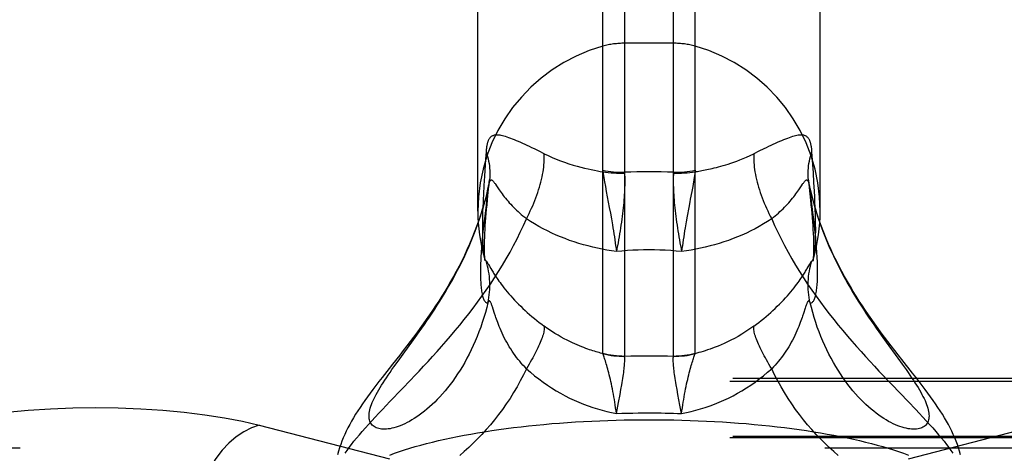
# Model space of a CAD drawing. Header units: inches. Extents: x 0 to 262, y 0 to 169.
# Tile 216 of 256: x 113.86 to 115.62, y 123.797 to 124.572. Entities that reach past the tile are written whole.
import ezdxf

# ---------------------------------------------------------------- set-up
doc = ezdxf.new("R2010")
doc.units = ezdxf.units.IN
doc.header["$LTSCALE"] = 14.384615
doc.header["$MEASUREMENT"] = 0
doc.linetypes.add('HIDDEN', pattern=[0.2, 0.1, -0.1])
doc.layers.get('0').update_dxf_attribs({"linetype": 'CONTINUOUS'})
doc.layers.add('DEFAULT_2', color=8, linetype='HIDDEN')

msp = doc.modelspace()

# ---------------------------------------------------------------- linework, layer by layer
at = {"color": 7, "linetype": 'Continuous'}
for p, q in [((114.9022, 123.9761), (114.9022, 126.4996)), ((114.941, 126.5049), (114.941, 123.9709)), ((115.0284, 123.9709), (115.0284, 126.5049)), ((115.0671, 123.9761), (115.0671, 126.4996)), ((114.6787, 124.2299), (114.6787, 126.2049)), ((115.2907, 124.2299), (115.2907, 126.2049)), ((114.697, 124.1358), (114.6979, 124.1342)), ((114.7018, 124.1275), (114.7037, 124.1243)), ((114.7061, 124.0547), (114.7048, 124.0585)), ((114.7087, 124.0466), (114.7061, 124.0547)), ((114.7102, 124.0421), (114.7087, 124.0466)), ((115.2639, 124.0566), (115.2606, 124.0466)), ((114.5607, 123.9957), (114.5695, 124.0079)), ((115.4086, 123.9957), (115.4293, 123.9672)), ((114.5287, 123.9515), (114.5361, 123.9619)), ((114.9409, 123.9705), (114.941, 123.9709)), ((115.0284, 123.9705), (115.0284, 123.9709)), ((114.9329, 123.902), (114.9345, 123.9109)), ((114.9345, 123.9109), (114.936, 123.9193)), ((115.0364, 123.902), (115.0348, 123.9109)), ((114.9264, 123.8681), (114.9302, 123.8879)), ((114.9302, 123.8879), (114.9329, 123.902)), ((115.0382, 123.8927), (115.0364, 123.902)), ((115.04, 123.883), (115.0382, 123.8927)), ((115.043, 123.8681), (115.04, 123.883))]:
    msp.add_line(p, q, dxfattribs=at)
for points in [[(114.6793, 124.2103), (114.6764, 124.2022), (114.6723, 124.1915), (114.6681, 124.181), (114.6637, 124.1707), (114.6592, 124.1607), (114.6546, 124.1508), (114.6499, 124.1411), (114.645, 124.1315), (114.6401, 124.1222), (114.6351, 124.113), (114.63, 124.1039), (114.6248, 124.095), (114.6195, 124.0863), (114.6141, 124.0776), (114.6087, 124.0691), (114.6032, 124.0607), (114.5977, 124.0524), (114.5921, 124.0442), (114.5865, 124.0361), (114.5809, 124.0282), (114.5752, 124.0203), (114.5694, 124.0125), (114.5636, 124.0047), (114.5577, 123.9968), (114.5516, 123.9889), (114.5454, 123.9809), (114.5391, 123.9727)], [(114.5695, 124.0079), (114.574, 124.0142), (114.5785, 124.0206), (114.5831, 124.0271), (114.5877, 124.0338), (114.5923, 124.0406), (114.5969, 124.0476), (114.6016, 124.0546), (114.6062, 124.0619), (114.6109, 124.0692), (114.6155, 124.0767), (114.6201, 124.0843), (114.6247, 124.092), (114.6292, 124.0999), (114.6337, 124.1079), (114.6382, 124.116), (114.6425, 124.1243), (114.6468, 124.1326), (114.6511, 124.1411), (114.6552, 124.1497), (114.6592, 124.1584), (114.6631, 124.1672), (114.6669, 124.1762), (114.6705, 124.1851), (114.6741, 124.1942), (114.6775, 124.2034), (114.6794, 124.2089)], [(115.2899, 124.2089), (115.2919, 124.2034), (115.2953, 124.1942), (115.2988, 124.1851), (115.3024, 124.1762), (115.3062, 124.1672), (115.3101, 124.1584), (115.3142, 124.1497), (115.3183, 124.1411), (115.3225, 124.1326), (115.3268, 124.1243), (115.3312, 124.116), (115.3356, 124.1079), (115.3401, 124.0999), (115.3446, 124.092), (115.3492, 124.0843), (115.3538, 124.0767), (115.3585, 124.0692), (115.3631, 124.0619), (115.3678, 124.0546), (115.3724, 124.0476), (115.3771, 124.0406), (115.3817, 124.0338), (115.3863, 124.0271), (115.3908, 124.0206), (115.3954, 124.0142), (115.3998, 124.0079), (115.4086, 123.9957)], [(115.4366, 123.9646), (115.4302, 123.9728), (115.4239, 123.9809), (115.4177, 123.9889), (115.4117, 123.9968), (115.4057, 124.0047), (115.3999, 124.0125), (115.3942, 124.0203), (115.3885, 124.0282), (115.3828, 124.0362), (115.3772, 124.0442), (115.3716, 124.0524), (115.3661, 124.0607), (115.3606, 124.0691), (115.3552, 124.0776), (115.3498, 124.0863), (115.3446, 124.0951), (115.3394, 124.104), (115.3342, 124.113), (115.3292, 124.1222), (115.3243, 124.1316), (115.3195, 124.1411), (115.3147, 124.1508), (115.3101, 124.1607), (115.3056, 124.1708), (115.3012, 124.1811), (115.297, 124.1915), (115.2929, 124.2022), (115.29, 124.2103)], [(114.6853, 124.1664), (114.6851, 124.163), (114.6848, 124.1585), (114.6845, 124.154), (114.6842, 124.1497), (114.684, 124.1454), (114.6838, 124.1412), (114.6836, 124.1371), (114.6835, 124.1329), (114.6834, 124.1289), (114.6833, 124.1248), (114.6833, 124.1207)], [(115.286, 124.1207), (115.286, 124.1248), (115.286, 124.1288), (115.2859, 124.1329), (115.2857, 124.137), (115.2856, 124.1411), (115.2854, 124.1453), (115.2851, 124.1496), (115.2849, 124.1539), (115.2846, 124.1583), (115.2843, 124.1628), (115.284, 124.1664)], [(114.6904, 124.1461), (114.6907, 124.1449), (114.6911, 124.1435), (114.6913, 124.1424), (114.6915, 124.1416), (114.6916, 124.1411), (114.6916, 124.1409)], [(114.6904, 124.1461), (114.6905, 124.1455), (114.6909, 124.1444), (114.6913, 124.1435), (114.6917, 124.1426), (114.6921, 124.1419)], [(114.6921, 124.1419), (114.6925, 124.1414), (114.693, 124.141)], [(114.693, 124.141), (114.6936, 124.1407), (114.6937, 124.1406), (114.6939, 124.1404), (114.6942, 124.1401), (114.6944, 124.1398), (114.6946, 124.1395), (114.6949, 124.1391), (114.6952, 124.1387), (114.6955, 124.1382), (114.6958, 124.1377), (114.6962, 124.1371), (114.6966, 124.1365), (114.697, 124.1358)], [(114.6968, 124.0662), (114.6977, 124.0709), (114.6985, 124.0755), (114.6992, 124.0802), (114.6996, 124.0849), (114.7, 124.0896), (114.7002, 124.0943), (114.7002, 124.099), (114.7, 124.1037), (114.6997, 124.1085), (114.6993, 124.1132), (114.6987, 124.1178), (114.6979, 124.1225), (114.697, 124.1271), (114.696, 124.1317), (114.6948, 124.1363), (114.6934, 124.1408)], [(114.6979, 124.1342), (114.6995, 124.1314), (114.7018, 124.1275)], [(115.1719, 124.0242), (115.1765, 124.0276), (115.1809, 124.031), (115.1853, 124.0344), (115.1897, 124.0379), (115.1939, 124.0415), (115.1981, 124.0451), (115.2022, 124.0487), (115.2062, 124.0523), (115.2102, 124.056), (115.214, 124.0597), (115.2178, 124.0634), (115.2215, 124.0671), (115.2251, 124.0709), (115.2285, 124.0746), (115.2319, 124.0784), (115.2352, 124.0821), (115.2383, 124.0858), (115.2412, 124.0894), (115.244, 124.0928), (115.2465, 124.0961), (115.2488, 124.0992), (115.251, 124.1021), (115.2529, 124.1048), (115.2547, 124.1074), (115.2563, 124.1097), (115.2577, 124.1118), (115.259, 124.1138), (115.2602, 124.1156), (115.2613, 124.1174), (115.2624, 124.1191), (115.2635, 124.1209), (115.2646, 124.1226), (115.2656, 124.1243), (115.2666, 124.126), (115.2675, 124.1275), (115.2719, 124.1351)], [(115.2725, 124.0662), (115.2716, 124.0709), (115.2708, 124.0755), (115.2702, 124.0802), (115.2697, 124.0849), (115.2694, 124.0896), (115.2692, 124.0943), (115.2692, 124.099), (115.2693, 124.1037), (115.2696, 124.1085), (115.27, 124.1132), (115.2706, 124.1178), (115.2714, 124.1225), (115.2723, 124.1271), (115.2734, 124.1317), (115.2746, 124.1363), (115.2759, 124.1408)], [(115.2719, 124.1351), (115.2724, 124.1358), (115.2728, 124.1365), (115.2732, 124.1371), (115.2735, 124.1377), (115.2738, 124.1382), (115.2741, 124.1387), (115.2744, 124.1391), (115.2747, 124.1395), (115.2749, 124.1399), (115.2752, 124.1401), (115.2754, 124.1404), (115.2756, 124.1406), (115.2758, 124.1407)], [(115.2758, 124.1407), (115.2764, 124.141), (115.2768, 124.1414), (115.2772, 124.1419), (115.2777, 124.1426), (115.2781, 124.1435), (115.2784, 124.1445), (115.2788, 124.1456), (115.279, 124.1461)], [(115.2777, 124.1408), (115.2777, 124.1407), (115.2777, 124.1408), (115.2778, 124.1411), (115.2779, 124.1416), (115.278, 124.1424), (115.2783, 124.1435), (115.2786, 124.1449), (115.279, 124.1461)], [(114.6833, 124.1207), (114.6833, 124.1168), (114.6834, 124.1131), (114.6835, 124.1096), (114.6836, 124.1063), (114.6838, 124.1031), (114.684, 124.1), (114.6842, 124.0971), (114.6845, 124.0944), (114.6847, 124.0917), (114.6851, 124.0892), (114.6854, 124.0867), (114.6858, 124.0844), (114.6862, 124.0822), (114.6867, 124.0801), (114.6872, 124.0781), (114.6877, 124.0763), (114.6883, 124.0745), (114.6889, 124.073), (114.6895, 124.0715), (114.6902, 124.0702), (114.6909, 124.069), (114.6917, 124.0681), (114.6925, 124.0673), (114.6933, 124.0667), (114.6941, 124.0662), (114.695, 124.066), (114.6959, 124.066), (114.6968, 124.0662)], [(114.7037, 124.1243), (114.7047, 124.1226), (114.7058, 124.1209), (114.7069, 124.1191), (114.708, 124.1174), (114.7091, 124.1156), (114.7103, 124.1138), (114.7116, 124.1118), (114.7131, 124.1097), (114.7146, 124.1074), (114.7164, 124.1048), (114.7184, 124.1021), (114.7205, 124.0992), (114.7228, 124.0961), (114.7254, 124.0928), (114.7281, 124.0894), (114.7311, 124.0858), (114.7342, 124.0821), (114.7374, 124.0784), (114.7408, 124.0746), (114.7443, 124.0709), (114.7479, 124.0671), (114.7515, 124.0634), (114.7553, 124.0597), (114.7591, 124.056), (114.7631, 124.0523), (114.7671, 124.0487), (114.7712, 124.0451), (114.7754, 124.0415), (114.7797, 124.0379), (114.784, 124.0344), (114.7884, 124.031), (114.7929, 124.0276), (114.7974, 124.0242)], [(115.2725, 124.0662), (115.2735, 124.066), (115.2744, 124.066), (115.2752, 124.0662), (115.2761, 124.0667), (115.2769, 124.0673), (115.2777, 124.0681), (115.2784, 124.0691), (115.2791, 124.0702), (115.2798, 124.0715), (115.2804, 124.0729), (115.281, 124.0745), (115.2816, 124.0762), (115.2821, 124.078), (115.2826, 124.08), (115.2831, 124.0821), (115.2835, 124.0843), (115.2839, 124.0866), (115.2843, 124.0891), (115.2846, 124.0916), (115.2849, 124.0943), (115.2851, 124.0971), (115.2854, 124.1), (115.2856, 124.103), (115.2857, 124.1062), (115.2859, 124.1095), (115.286, 124.1131), (115.286, 124.1168), (115.286, 124.1207)], [(114.6968, 124.0662), (114.6945, 124.0573), (114.6921, 124.0485), (114.6895, 124.0397), (114.6867, 124.031), (114.6838, 124.0225), (114.6807, 124.0141), (114.6775, 124.0058), (114.6741, 123.9977), (114.6705, 123.9897), (114.6669, 123.9819), (114.6631, 123.9743), (114.6592, 123.9668), (114.6552, 123.9595), (114.6511, 123.9524), (114.6468, 123.9455), (114.6425, 123.9388), (114.6382, 123.9324), (114.6337, 123.9261), (114.6292, 123.9201), (114.6247, 123.9142), (114.6201, 123.9087), (114.6155, 123.9033), (114.6109, 123.8982), (114.6062, 123.8932), (114.6016, 123.8886), (114.5969, 123.8841), (114.5923, 123.8799), (114.5877, 123.8759), (114.5831, 123.8721), (114.5785, 123.8686), (114.574, 123.8652), (114.5695, 123.8621), (114.5651, 123.8592), (114.5607, 123.8566), (114.5564, 123.8541), (114.5522, 123.8518), (114.5481, 123.8498), (114.544, 123.8479), (114.54, 123.8463), (114.5361, 123.8448), (114.5324, 123.8436), (114.5287, 123.8425), (114.5251, 123.8417), (114.5217, 123.841), (114.5184, 123.8405), (114.5152, 123.8401), (114.5122, 123.84), (114.5093, 123.84), (114.5065, 123.8402), (114.5039, 123.8406), (114.5014, 123.8411), (114.4991, 123.8418), (114.4969, 123.8426), (114.4949, 123.8436), (114.4931, 123.8447), (114.4914, 123.846), (114.4899, 123.8475), (114.4885, 123.849), (114.4874, 123.8507), (114.4864, 123.8526), (114.4856, 123.8545), (114.485, 123.8566), (114.4845, 123.8589), (114.4843, 123.8612), (114.4842, 123.8637), (114.4843, 123.8663), (114.4845, 123.869), (114.485, 123.8719), (114.4856, 123.8748)], [(114.7048, 124.0585), (114.7043, 124.0602), (114.7037, 124.0617), (114.7032, 124.063), (114.7028, 124.0642), (114.7024, 124.0652), (114.702, 124.0661), (114.7016, 124.0669), (114.7013, 124.0675), (114.7009, 124.0681), (114.7006, 124.0686), (114.7003, 124.0689), (114.7, 124.0692), (114.6997, 124.0694), (114.6994, 124.0695), (114.6991, 124.0695), (114.6988, 124.0694), (114.6985, 124.0692), (114.6981, 124.0688), (114.6978, 124.0684), (114.6975, 124.0678), (114.6971, 124.0671), (114.6968, 124.0662)], [(115.2725, 124.0662), (115.2722, 124.0671), (115.2718, 124.0678), (115.2715, 124.0684), (115.2712, 124.0688), (115.2709, 124.0692), (115.2706, 124.0694), (115.2703, 124.0695), (115.27, 124.0695), (115.2697, 124.0694), (115.2694, 124.0692), (115.2691, 124.0689), (115.2687, 124.0686), (115.2684, 124.0681), (115.2681, 124.0675), (115.2677, 124.0669), (115.2674, 124.0661), (115.267, 124.0652), (115.2666, 124.0642), (115.2661, 124.063), (115.2656, 124.0617), (115.2651, 124.0602), (115.2645, 124.0585), (115.2639, 124.0566)], [(115.3356, 123.9261), (115.3312, 123.9324), (115.3268, 123.9388), (115.3225, 123.9455), (115.3183, 123.9524), (115.3142, 123.9595), (115.3101, 123.9668), (115.3062, 123.9743), (115.3024, 123.9819), (115.2988, 123.9897), (115.2953, 123.9977), (115.2919, 124.0058), (115.2886, 124.0141), (115.2855, 124.0225), (115.2826, 124.031), (115.2798, 124.0397), (115.2772, 124.0485), (115.2748, 124.0573), (115.2725, 124.0662)], [(115.2606, 124.0466), (115.2591, 124.0421), (115.2582, 124.0395), (115.2573, 124.0368), (115.2562, 124.0338), (115.2551, 124.0306), (115.2538, 124.0272), (115.2524, 124.0237), (115.2508, 124.0199), (115.2491, 124.016), (115.2473, 124.0119), (115.2454, 124.0078), (115.2434, 124.0036), (115.2412, 123.9995), (115.239, 123.9954), (115.2368, 123.9914), (115.2344, 123.9874), (115.232, 123.9835), (115.2295, 123.9797), (115.2269, 123.9759), (115.2242, 123.9722), (115.2215, 123.9685), (115.2187, 123.9649), (115.2159, 123.9614), (115.213, 123.958), (115.21, 123.9546), (115.207, 123.9513), (115.2039, 123.9481)], [(114.7655, 123.9481), (114.7624, 123.9513), (114.7593, 123.9546), (114.7564, 123.958), (114.7535, 123.9614), (114.7506, 123.9649), (114.7478, 123.9685), (114.7451, 123.9721), (114.7425, 123.9759), (114.7399, 123.9796), (114.7374, 123.9835), (114.7349, 123.9874), (114.7326, 123.9914), (114.7303, 123.9954), (114.7281, 123.9995), (114.726, 124.0036), (114.724, 124.0077), (114.722, 124.0119), (114.7202, 124.016), (114.7185, 124.0199), (114.717, 124.0237), (114.7156, 124.0273), (114.7143, 124.0306), (114.7131, 124.0338), (114.712, 124.0368), (114.7111, 124.0395), (114.7102, 124.0421)], [(114.7974, 124.0242), (114.7975, 124.0227), (114.7975, 124.0211), (114.7974, 124.0194), (114.7972, 124.0175), (114.7969, 124.0155), (114.7964, 124.0134), (114.7959, 124.0111), (114.7952, 124.0087), (114.7944, 124.0062), (114.7935, 124.0035), (114.7925, 124.0008), (114.7914, 123.9979), (114.7902, 123.9949), (114.7888, 123.9918), (114.7874, 123.9886), (114.7859, 123.9853), (114.7842, 123.982), (114.7825, 123.9785), (114.7807, 123.9749), (114.7788, 123.9713), (114.7768, 123.9676), (114.7747, 123.9638), (114.7725, 123.96), (114.7702, 123.9561), (114.7679, 123.9521), (114.7655, 123.9481)], [(114.9024, 123.975), (114.9001, 123.9756), (114.8978, 123.9762), (114.8953, 123.9769), (114.8928, 123.9777), (114.8901, 123.9784), (114.8873, 123.9793), (114.8844, 123.9802), (114.8814, 123.9812), (114.8783, 123.9822), (114.875, 123.9834), (114.8716, 123.9846), (114.868, 123.9859), (114.8643, 123.9874), (114.8604, 123.989), (114.8563, 123.9907), (114.8521, 123.9925), (114.8476, 123.9946), (114.843, 123.9968), (114.8381, 123.9992), (114.8331, 124.0018), (114.8278, 124.0047), (114.8222, 124.0079), (114.8164, 124.0114), (114.8103, 124.0153), (114.804, 124.0195), (114.7974, 124.0242)], [(115.1719, 124.0242), (115.1649, 124.0192), (115.1579, 124.0145), (115.1508, 124.0101), (115.1438, 124.006), (115.1372, 124.0023), (115.1308, 123.999), (115.1247, 123.996), (115.1189, 123.9933), (115.1134, 123.9908), (115.1081, 123.9886), (115.1031, 123.9866), (115.0983, 123.9848), (115.0937, 123.9832), (115.0893, 123.9817), (115.0852, 123.9803), (115.0812, 123.979), (115.0774, 123.9779), (115.0737, 123.9769), (115.0703, 123.9759), (115.0669, 123.975)], [(115.2039, 123.9481), (115.2014, 123.9521), (115.1991, 123.9561), (115.1968, 123.96), (115.1947, 123.9638), (115.1926, 123.9676), (115.1906, 123.9713), (115.1886, 123.9749), (115.1868, 123.9785), (115.1851, 123.982), (115.1835, 123.9853), (115.1819, 123.9886), (115.1805, 123.9918), (115.1792, 123.9949), (115.1779, 123.9979), (115.1768, 124.0008), (115.1758, 124.0035), (115.1749, 124.0062), (115.1741, 124.0087), (115.1735, 124.0111), (115.1729, 124.0134), (115.1724, 124.0155), (115.1721, 124.0175), (115.1719, 124.0194), (115.1718, 124.0211), (115.1718, 124.0227), (115.1719, 124.0242)], [(114.5361, 123.9619), (114.5481, 123.9782), (114.5607, 123.9957)], [(114.9022, 123.9761), (114.907, 123.9749), (114.9117, 123.9738), (114.9166, 123.9729), (114.9214, 123.9722), (114.9263, 123.9717), (114.9312, 123.9712), (114.936, 123.971), (114.941, 123.9709)], [(114.9024, 123.975), (114.9023, 123.9753), (114.9023, 123.9756), (114.9022, 123.9758), (114.9022, 123.9761)], [(115.0284, 123.9709), (115.0333, 123.971), (115.0382, 123.9712), (115.0431, 123.9717), (115.0479, 123.9722), (115.0528, 123.9729), (115.0576, 123.9738), (115.0624, 123.9749), (115.0671, 123.9761)], [(115.0669, 123.975), (115.067, 123.9753), (115.0671, 123.9756), (115.0671, 123.9758), (115.0671, 123.9761)], [(114.5391, 123.9727), (114.5263, 123.9564), (114.5199, 123.9483), (114.5077, 123.9327)], [(114.9264, 123.8681), (114.9257, 123.8732), (114.925, 123.8783), (114.9243, 123.8834), (114.9235, 123.8884), (114.9228, 123.8933), (114.9219, 123.8982), (114.9211, 123.9029), (114.9202, 123.9076), (114.9193, 123.9121), (114.9184, 123.9166), (114.9175, 123.9209), (114.9165, 123.9252), (114.9156, 123.9292), (114.9146, 123.9332), (114.9137, 123.937), (114.9127, 123.9407), (114.9118, 123.9443), (114.9109, 123.9476), (114.91, 123.9509), (114.9091, 123.9539), (114.9082, 123.9568), (114.9074, 123.9596), (114.9067, 123.9621), (114.9059, 123.9645), (114.9052, 123.9666), (114.9046, 123.9686), (114.904, 123.9705), (114.9034, 123.9722), (114.9029, 123.9737), (114.9024, 123.975)], [(114.9024, 123.975), (114.9071, 123.9739), (114.9119, 123.9729), (114.9167, 123.9721), (114.9215, 123.9715), (114.9263, 123.971), (114.9312, 123.9707), (114.936, 123.9705), (114.9409, 123.9705)], [(114.936, 123.9193), (114.9367, 123.9234), (114.9373, 123.9273), (114.9379, 123.931), (114.9385, 123.9347), (114.939, 123.9381), (114.9394, 123.9415), (114.9399, 123.9447), (114.9402, 123.9477), (114.9405, 123.9506), (114.9408, 123.9533), (114.941, 123.9559), (114.9411, 123.9583), (114.9412, 123.9605), (114.9413, 123.9625), (114.9413, 123.9644), (114.9413, 123.9662), (114.9412, 123.9677), (114.9411, 123.9692), (114.9409, 123.9705)], [(114.941, 123.9709), (114.9519, 123.9711), (114.9629, 123.9712), (114.9738, 123.9713), (114.9847, 123.9713)], [(114.9847, 123.9713), (114.9956, 123.9713), (115.0065, 123.9712), (115.0174, 123.9711), (115.0284, 123.9709)], [(115.0348, 123.9109), (115.0333, 123.9193), (115.0326, 123.9234), (115.032, 123.9273), (115.0314, 123.931), (115.0309, 123.9347), (115.0303, 123.9381), (115.0299, 123.9415), (115.0295, 123.9447), (115.0291, 123.9477), (115.0288, 123.9506), (115.0286, 123.9533), (115.0283, 123.9559), (115.0282, 123.9583), (115.0281, 123.9605), (115.028, 123.9625), (115.028, 123.9644), (115.028, 123.9662), (115.0281, 123.9677), (115.0282, 123.9692), (115.0284, 123.9705)], [(115.0284, 123.9705), (115.0333, 123.9705), (115.0382, 123.9707), (115.043, 123.971), (115.0478, 123.9715), (115.0527, 123.9721), (115.0575, 123.9729), (115.0622, 123.9739), (115.0669, 123.975)], [(115.043, 123.8681), (115.0436, 123.8732), (115.0443, 123.8783), (115.045, 123.8834), (115.0458, 123.8884), (115.0466, 123.8933), (115.0474, 123.8982), (115.0483, 123.9029), (115.0491, 123.9076), (115.05, 123.9121), (115.0509, 123.9166), (115.0519, 123.9209), (115.0528, 123.9252), (115.0538, 123.9292), (115.0547, 123.9332), (115.0557, 123.937), (115.0566, 123.9407), (115.0575, 123.9443), (115.0585, 123.9476), (115.0594, 123.9509), (115.0602, 123.9539), (115.0611, 123.9568), (115.0619, 123.9596), (115.0627, 123.9621), (115.0634, 123.9645), (115.0641, 123.9666), (115.0647, 123.9686), (115.0653, 123.9705), (115.0659, 123.9722), (115.0664, 123.9737), (115.0669, 123.975)], [(115.4293, 123.9672), (115.437, 123.9566), (115.4406, 123.9515), (115.4442, 123.9465), (115.4476, 123.9416), (115.4509, 123.9368), (115.4541, 123.9321), (115.4572, 123.9276), (115.4601, 123.9231), (115.4629, 123.9187), (115.4655, 123.9145), (115.468, 123.9103), (115.4703, 123.9063), (115.4724, 123.9024), (115.4744, 123.8986), (115.4763, 123.8948), (115.478, 123.8912), (115.4795, 123.8877), (115.4808, 123.8843), (115.4819, 123.881), (115.4829, 123.8779), (115.4837, 123.8748), (115.4844, 123.8719), (115.4848, 123.869), (115.4851, 123.8663), (115.4852, 123.8637), (115.4851, 123.8612), (115.4848, 123.8589), (115.4844, 123.8566), (115.4837, 123.8545), (115.4829, 123.8526), (115.4819, 123.8507), (115.4808, 123.849), (115.4795, 123.8475), (115.478, 123.846), (115.4763, 123.8447), (115.4744, 123.8436), (115.4724, 123.8426), (115.4703, 123.8418), (115.468, 123.8411), (115.4655, 123.8406), (115.4629, 123.8402), (115.4601, 123.84), (115.4572, 123.84), (115.4541, 123.8401), (115.4509, 123.8405), (115.4476, 123.841), (115.4442, 123.8417), (115.4406, 123.8425), (115.437, 123.8436), (115.4332, 123.8448), (115.4293, 123.8463), (115.4253, 123.8479), (115.4213, 123.8498), (115.4171, 123.8518), (115.4129, 123.8541), (115.4086, 123.8566), (115.4043, 123.8592), (115.3998, 123.8621), (115.3954, 123.8652), (115.3908, 123.8686), (115.3863, 123.8721), (115.3817, 123.8759), (115.3771, 123.8799), (115.3724, 123.8841), (115.3678, 123.8886), (115.3631, 123.8932), (115.3585, 123.8982), (115.3538, 123.9033), (115.3492, 123.9087), (115.3446, 123.9142), (115.3401, 123.9201), (115.3356, 123.9261)], [(115.5414, 123.7945), (115.5397, 123.8007), (115.5378, 123.8068), (115.5358, 123.8128), (115.5336, 123.8187), (115.5312, 123.8246), (115.5286, 123.8306), (115.5258, 123.8365), (115.5229, 123.8425), (115.5197, 123.8486), (115.5163, 123.8546), (115.5128, 123.8607), (115.5091, 123.8668), (115.5052, 123.8729), (115.5012, 123.8791), (115.4969, 123.8853), (115.4925, 123.8916), (115.4879, 123.898), (115.4832, 123.9045), (115.4781, 123.9113), (115.4729, 123.9182), (115.4674, 123.9254), (115.4616, 123.9328), (115.4556, 123.9404), (115.4366, 123.9646)], [(114.4856, 123.8748), (114.4864, 123.8779), (114.4874, 123.881), (114.4885, 123.8843), (114.4899, 123.8877), (114.4914, 123.8912), (114.4931, 123.8948), (114.4949, 123.8986), (114.4969, 123.9024), (114.4991, 123.9063), (114.5014, 123.9103), (114.5039, 123.9145), (114.5065, 123.9187), (114.5093, 123.9231), (114.5122, 123.9276), (114.5152, 123.9321), (114.5184, 123.9368), (114.5217, 123.9416), (114.5251, 123.9465), (114.5287, 123.9515)], [(114.7655, 123.9481), (114.7601, 123.9371), (114.7545, 123.9264), (114.7487, 123.9158), (114.7425, 123.9054), (114.7362, 123.8952), (114.7296, 123.8852), (114.7228, 123.8755), (114.7157, 123.8661), (114.7086, 123.8569), (114.7012, 123.8479), (114.6937, 123.8393), (114.686, 123.8309), (114.6783, 123.8228), (114.6704, 123.815), (114.6624, 123.8075), (114.6544, 123.8003), (114.6464, 123.7934)], [(114.7655, 123.9481), (114.7727, 123.9418), (114.7801, 123.9357), (114.7876, 123.9299), (114.7952, 123.9243), (114.8029, 123.9189), (114.8106, 123.9138), (114.8185, 123.9089), (114.8265, 123.9043), (114.8345, 123.9), (114.8426, 123.8958), (114.8508, 123.892), (114.859, 123.8883), (114.8673, 123.885), (114.8756, 123.8818), (114.884, 123.8789), (114.8924, 123.8763), (114.9009, 123.8739), (114.9093, 123.8717), (114.9178, 123.8698), (114.9264, 123.8681)], [(115.043, 123.8681), (115.0515, 123.8698), (115.06, 123.8717), (115.0685, 123.8739), (115.0769, 123.8763), (115.0853, 123.8789), (115.0937, 123.8818), (115.102, 123.885), (115.1103, 123.8883), (115.1185, 123.892), (115.1267, 123.8958), (115.1348, 123.8999), (115.1428, 123.9043), (115.1508, 123.9089), (115.1587, 123.9138), (115.1665, 123.9189), (115.1742, 123.9242), (115.1818, 123.9299), (115.1892, 123.9357), (115.1966, 123.9418), (115.2039, 123.9481)], [(115.323, 123.7934), (115.3149, 123.8003), (115.3069, 123.8075), (115.2989, 123.815), (115.2911, 123.8228), (115.2833, 123.8309), (115.2757, 123.8393), (115.2681, 123.8479), (115.2608, 123.8569), (115.2536, 123.8661), (115.2466, 123.8755), (115.2398, 123.8852), (115.2332, 123.8952), (115.2268, 123.9054), (115.2207, 123.9158), (115.2148, 123.9264), (115.2092, 123.9371), (115.2039, 123.9481)], [(114.5077, 123.9327), (114.5019, 123.9253), (114.4964, 123.9182), (114.4912, 123.9113), (114.4862, 123.9045), (114.4814, 123.898), (114.4768, 123.8916), (114.4724, 123.8853), (114.4682, 123.879), (114.4641, 123.8729), (114.4602, 123.8668), (114.4565, 123.8607), (114.453, 123.8546), (114.4496, 123.8485), (114.4465, 123.8425), (114.4435, 123.8365), (114.4407, 123.8306), (114.4381, 123.8246), (114.4357, 123.8187), (114.4335, 123.8128), (114.4315, 123.8068), (114.4296, 123.8007), (114.428, 123.7945)], [(114.9264, 123.8681), (114.9361, 123.8685), (114.9459, 123.8688), (114.9556, 123.869), (114.9653, 123.8692), (114.975, 123.8693), (114.9847, 123.8694)], [(114.9847, 123.8694), (114.9919, 123.8693), (114.9992, 123.8693), (115.0064, 123.8692), (115.0137, 123.869), (115.021, 123.8688), (115.0283, 123.8686), (115.0357, 123.8684), (115.043, 123.8681)]]:
    msp.add_lwpolyline(points, dxfattribs=at)
for start, end in [(180, 195.8957), (344.1043, 360)]:
    msp.add_arc((114.9847, 124.2299), 0.306, start, end, dxfattribs=at)
at = {"layer": 'DEFAULT_2', "color": 8, "linetype": 'HIDDEN'}
for p, q in [((115.0284, 124.5299), (114.941, 124.5299)), ((114.6934, 124.3357), (114.6925, 124.3226)), ((114.7884, 124.3369), (114.7797, 124.3412)), ((114.7974, 124.3324), (114.7884, 124.3369)), ((115.1809, 124.3369), (115.1719, 124.3324)), ((115.2784, 124.298), (115.2759, 124.3357)), ((114.6925, 124.3226), (114.6905, 124.2921)), ((114.941, 124.2992), (114.9409, 124.2979)), ((115.0284, 124.2992), (115.0284, 124.2979)), ((115.2795, 124.281), (115.2784, 124.298)), ((114.6895, 124.2757), (114.6887, 124.2604)), ((114.6905, 124.2921), (114.6895, 124.2757)), ((114.6968, 124.2576), (114.6996, 124.2856)), ((115.0641, 124.282), (115.0627, 124.2738)), ((115.2698, 124.2849), (115.2717, 124.2663)), ((115.2702, 124.2815), (115.2698, 124.2849)), ((115.2728, 124.2691), (115.2709, 124.2775)), ((115.2804, 124.2652), (115.2795, 124.281)), ((114.6887, 124.2604), (114.6882, 124.2508)), ((114.6951, 124.241), (114.6968, 124.2576)), ((114.9067, 124.2738), (114.9082, 124.2651)), ((114.9082, 124.2651), (114.9137, 124.2364)), ((115.0627, 124.2738), (115.0611, 124.2651)), ((115.2725, 124.2691), (115.2716, 124.2732)), ((115.2777, 124.2274), (115.2725, 124.2691)), ((115.2809, 124.2553), (115.2804, 124.2652)), ((114.6933, 124.2404), (114.6909, 124.221)), ((115.2813, 124.2458), (115.2809, 124.2553)), ((114.6873, 124.2284), (114.6871, 124.22)), ((114.6876, 124.237), (114.6873, 124.2284)), ((114.9137, 124.2364), (114.9156, 124.2262)), ((114.9156, 124.2262), (114.9175, 124.2158)), ((115.0557, 124.2364), (115.0528, 124.221)), ((115.2791, 124.215), (115.2777, 124.2274)), ((115.2821, 124.224), (115.2819, 124.2325)), ((115.2823, 124.2158), (115.2821, 124.224)), ((114.6869, 124.2119), (114.6868, 124.2039)), ((114.6871, 124.22), (114.6869, 124.2119)), ((114.6895, 124.2091), (114.6883, 124.1979)), ((114.6909, 124.221), (114.6895, 124.2091)), ((115.0509, 124.2105), (115.0491, 124.1999)), ((115.0528, 124.221), (115.0509, 124.2105)), ((115.2804, 124.2033), (115.2791, 124.215)), ((114.6872, 124.1874), (114.6863, 124.1773)), ((114.6883, 124.1979), (114.6872, 124.1874)), ((115.2816, 124.1924), (115.2804, 124.2033)), ((115.042, 124.1628), (115.043, 124.1577)), ((116.5732, 123.9308), (112.4222, 123.9308)), ((116.5677, 123.9251), (112.4222, 123.9251)), ((114.5432, 123.912), (114.5583, 123.9277)), ((114.5216, 123.8896), (114.5432, 123.912)), ((114.5081, 123.8753), (114.5216, 123.8896)), ((114.2879, 123.8473), (114.5209, 123.787)), ((115.4485, 123.787), (115.6814, 123.8473)), ((116.5732, 123.8268), (112.4222, 123.8268)), ((116.5677, 123.8247), (112.4222, 123.8247)), ((112.4222, 123.807), (116.6007, 123.807))]:
    msp.add_line(p, q, dxfattribs=at)
for points in [[(114.7797, 124.3412), (114.7754, 124.3432), (114.7712, 124.3452), (114.7671, 124.3471), (114.7631, 124.349), (114.7592, 124.3508), (114.7553, 124.3525), (114.7515, 124.3542), (114.7479, 124.3557), (114.7443, 124.3572), (114.7408, 124.3585), (114.7374, 124.3598), (114.7342, 124.361), (114.7311, 124.362), (114.7281, 124.363), (114.7254, 124.3637), (114.7228, 124.3644), (114.7205, 124.3649), (114.7184, 124.3653), (114.7164, 124.3655), (114.7146, 124.3657), (114.7131, 124.3657), (114.7116, 124.3657), (114.7103, 124.3656), (114.7091, 124.3655), (114.708, 124.3653), (114.7069, 124.365), (114.7058, 124.3646), (114.7047, 124.3642), (114.7037, 124.3636), (114.7027, 124.363), (114.7018, 124.3623), (114.701, 124.3615), (114.7002, 124.3606), (114.6995, 124.3598), (114.6989, 124.3589), (114.6984, 124.358), (114.6979, 124.357), (114.6974, 124.356), (114.697, 124.355), (114.6966, 124.3539), (114.6962, 124.3528), (114.6958, 124.3516), (114.6955, 124.3504), (114.6952, 124.3491), (114.6949, 124.3477), (114.6946, 124.3463), (114.6944, 124.3448), (114.6942, 124.3432), (114.6939, 124.3415), (114.6937, 124.3397), (114.6936, 124.3377), (114.6934, 124.3357)], [(115.2759, 124.3357), (115.2758, 124.3377), (115.2756, 124.3397), (115.2754, 124.3415), (115.2752, 124.3432), (115.2749, 124.3448), (115.2747, 124.3463), (115.2744, 124.3477), (115.2741, 124.3491), (115.2738, 124.3504), (115.2735, 124.3516), (115.2732, 124.3528), (115.2728, 124.3539), (115.2724, 124.355), (115.2719, 124.356), (115.2715, 124.357), (115.2709, 124.358), (115.2704, 124.3589), (115.2698, 124.3598), (115.2691, 124.3606), (115.2684, 124.3615), (115.2675, 124.3622), (115.2666, 124.363), (115.2656, 124.3636), (115.2646, 124.3642), (115.2635, 124.3646), (115.2624, 124.365), (115.2613, 124.3653), (115.2602, 124.3655), (115.259, 124.3656), (115.2577, 124.3657), (115.2563, 124.3657), (115.2547, 124.3657), (115.2529, 124.3655), (115.251, 124.3653), (115.2488, 124.3649), (115.2465, 124.3644), (115.244, 124.3637), (115.2412, 124.363), (115.2383, 124.362), (115.2351, 124.361), (115.2319, 124.3598), (115.2285, 124.3586), (115.2251, 124.3572), (115.2215, 124.3557), (115.2178, 124.3542), (115.214, 124.3525), (115.2102, 124.3508), (115.2062, 124.349), (115.2022, 124.3472), (115.1981, 124.3452), (115.1939, 124.3432), (115.1897, 124.3412), (115.1809, 124.3369)], [(114.6934, 124.3357), (114.6948, 124.3316), (114.696, 124.3275), (114.697, 124.3234), (114.6979, 124.3192), (114.6987, 124.3151), (114.6993, 124.3109), (114.6997, 124.3067), (114.7, 124.3025), (114.7002, 124.2983), (114.7002, 124.294), (114.7, 124.2898), (114.6996, 124.2856)], [(114.7655, 124.2163), (114.7679, 124.2209), (114.7702, 124.2255), (114.7725, 124.2301), (114.7747, 124.2348), (114.7768, 124.2395), (114.7788, 124.2443), (114.7807, 124.249), (114.7825, 124.2537), (114.7842, 124.2585), (114.7859, 124.2632), (114.7874, 124.2679), (114.7888, 124.2726), (114.7902, 124.2772), (114.7914, 124.2818), (114.7925, 124.2864), (114.7935, 124.2909), (114.7944, 124.2954), (114.7952, 124.2998), (114.7959, 124.3042), (114.7964, 124.3084), (114.7969, 124.3127), (114.7972, 124.3168), (114.7974, 124.3208), (114.7975, 124.3248), (114.7975, 124.3286), (114.7974, 124.3324)], [(114.7974, 124.3324), (114.8043, 124.329), (114.8115, 124.3258), (114.8187, 124.3227), (114.8262, 124.3198), (114.8338, 124.3171), (114.8414, 124.3145), (114.8488, 124.3122), (114.856, 124.3101), (114.8629, 124.3083), (114.8694, 124.3067), (114.8756, 124.3052), (114.8815, 124.3039), (114.8872, 124.3028), (114.8925, 124.3018), (114.8976, 124.3009), (114.9024, 124.3001)], [(115.0669, 124.3001), (115.0692, 124.3005), (115.0716, 124.3009), (115.074, 124.3013), (115.0766, 124.3018), (115.0792, 124.3022), (115.082, 124.3028), (115.0849, 124.3034), (115.0879, 124.304), (115.0911, 124.3046), (115.0943, 124.3054), (115.0978, 124.3062), (115.1013, 124.307), (115.1051, 124.3079), (115.109, 124.3089), (115.113, 124.31), (115.1173, 124.3112), (115.1217, 124.3126), (115.1264, 124.314), (115.1312, 124.3156), (115.1363, 124.3173), (115.1416, 124.3192), (115.1471, 124.3213), (115.153, 124.3237), (115.159, 124.3263), (115.1654, 124.3292), (115.1719, 124.3324)], [(115.1719, 124.3324), (115.1718, 124.3286), (115.1718, 124.3248), (115.1719, 124.3208), (115.1721, 124.3168), (115.1724, 124.3127), (115.1729, 124.3084), (115.1735, 124.3042), (115.1741, 124.2998), (115.1749, 124.2954), (115.1758, 124.2909), (115.1768, 124.2864), (115.1779, 124.2818), (115.1792, 124.2772), (115.1805, 124.2726), (115.1819, 124.2679), (115.1835, 124.2632), (115.1851, 124.2585), (115.1868, 124.2537), (115.1886, 124.249), (115.1906, 124.2443), (115.1926, 124.2395), (115.1947, 124.2348), (115.1968, 124.2301), (115.1991, 124.2255), (115.2014, 124.2209), (115.2039, 124.2163)], [(115.2698, 124.2849), (115.2697, 124.2856), (115.2694, 124.2898), (115.2692, 124.294), (115.2692, 124.2983), (115.2693, 124.3025), (115.2696, 124.3067), (115.27, 124.3109), (115.2706, 124.3151), (115.2714, 124.3192), (115.2723, 124.3234), (115.2734, 124.3275), (115.2746, 124.3316), (115.2759, 124.3357)], [(114.9022, 124.303), (114.9022, 124.3022), (114.9023, 124.3015), (114.9023, 124.3008), (114.9024, 124.3001)], [(114.9022, 124.303), (114.907, 124.3021), (114.9117, 124.3013), (114.9166, 124.3006), (114.9214, 124.3001), (114.9263, 124.2997), (114.9312, 124.2994), (114.936, 124.2992), (114.941, 124.2992)], [(114.9024, 124.3001), (114.9029, 124.2967), (114.9034, 124.2932), (114.904, 124.2896), (114.9046, 124.2859), (114.9052, 124.282), (114.9067, 124.2738)], [(114.9024, 124.3001), (114.9071, 124.2994), (114.9119, 124.2989), (114.9167, 124.2984), (114.9215, 124.2981), (114.9263, 124.2978), (114.9312, 124.2977), (114.936, 124.2978), (114.9409, 124.2979)], [(114.9409, 124.2979), (114.9411, 124.2946), (114.9412, 124.2911), (114.9413, 124.2875), (114.9413, 124.2838), (114.9413, 124.28), (114.9412, 124.2761), (114.9411, 124.272), (114.941, 124.2678), (114.9408, 124.2635), (114.9405, 124.2591), (114.9402, 124.2545), (114.9399, 124.2499), (114.9394, 124.2451), (114.939, 124.2403), (114.9385, 124.2354), (114.9379, 124.2305), (114.9373, 124.2254), (114.9367, 124.2203), (114.936, 124.2152), (114.9353, 124.21), (114.9345, 124.2048), (114.9337, 124.1996), (114.9329, 124.1943), (114.932, 124.1891), (114.9311, 124.1838), (114.9302, 124.1785), (114.9293, 124.1732)], [(114.9847, 124.3001), (114.9738, 124.3001), (114.9629, 124.2999), (114.9519, 124.2996), (114.941, 124.2992)], [(115.0284, 124.2992), (115.0174, 124.2996), (115.0065, 124.2999), (114.9956, 124.3001), (114.9847, 124.3001)], [(115.0284, 124.2979), (115.0282, 124.2946), (115.0281, 124.2911), (115.028, 124.2875), (115.028, 124.2838), (115.028, 124.28), (115.0281, 124.2761), (115.0282, 124.272), (115.0283, 124.2678), (115.0286, 124.2635), (115.0288, 124.2591), (115.0291, 124.2545), (115.0295, 124.2499), (115.0299, 124.2451), (115.0303, 124.2403), (115.0309, 124.2354), (115.0314, 124.2305), (115.032, 124.2254), (115.0326, 124.2203), (115.0333, 124.2152), (115.034, 124.21), (115.0348, 124.2048), (115.0356, 124.1996), (115.0364, 124.1943), (115.0373, 124.1891), (115.0382, 124.1838), (115.0391, 124.1785), (115.04, 124.1732), (115.042, 124.1628)], [(115.0284, 124.2992), (115.0333, 124.2992), (115.0382, 124.2994), (115.0431, 124.2997), (115.0479, 124.3001), (115.0528, 124.3006), (115.0576, 124.3013), (115.0624, 124.3021), (115.0671, 124.303)], [(115.0284, 124.2979), (115.0333, 124.2978), (115.0382, 124.2977), (115.043, 124.2978), (115.0478, 124.2981), (115.0527, 124.2984), (115.0575, 124.2989), (115.0622, 124.2994), (115.0669, 124.3001)], [(115.0669, 124.3001), (115.0664, 124.2967), (115.0659, 124.2932), (115.0653, 124.2896), (115.0647, 124.2859), (115.0641, 124.282)], [(115.0671, 124.303), (115.0671, 124.3022), (115.0671, 124.3015), (115.067, 124.3008), (115.0669, 124.3001)], [(114.6965, 124.2691), (114.6985, 124.2775), (114.6988, 124.2788), (114.6991, 124.2799), (114.6994, 124.2809), (114.6997, 124.2817), (114.7, 124.2825), (114.7003, 124.2832), (114.7006, 124.2838), (114.7009, 124.2843), (114.7013, 124.2847), (114.7016, 124.2851), (114.702, 124.2853), (114.7024, 124.2855), (114.7028, 124.2855), (114.7032, 124.2855), (114.7037, 124.2853), (114.7043, 124.285), (114.7048, 124.2846), (114.7054, 124.284), (114.7061, 124.2834), (114.7067, 124.2826), (114.7074, 124.2818), (114.7081, 124.2809), (114.7087, 124.2799), (114.7094, 124.2789), (114.7102, 124.2778)], [(114.6985, 124.2773), (114.6977, 124.2732), (114.6968, 124.2691)], [(114.6996, 124.2849), (114.6995, 124.2846), (114.6995, 124.284), (114.6994, 124.2833), (114.6993, 124.2825), (114.6991, 124.2816), (114.699, 124.2806), (114.6988, 124.2795), (114.6986, 124.2783), (114.6983, 124.277), (114.6978, 124.2746)], [(114.6996, 124.2849), (114.6992, 124.2815), (114.6985, 124.2773)], [(114.7102, 124.2778), (114.712, 124.275), (114.7131, 124.2734), (114.7156, 124.2697)], [(115.2039, 124.2163), (115.207, 124.2188), (115.21, 124.2213), (115.213, 124.2238), (115.2159, 124.2264), (115.2187, 124.229), (115.2215, 124.2316), (115.2242, 124.2342), (115.2269, 124.2368), (115.2295, 124.2394), (115.232, 124.2421), (115.2344, 124.2447), (115.2368, 124.2474), (115.239, 124.25), (115.2412, 124.2527), (115.2434, 124.2553), (115.2454, 124.258), (115.2473, 124.2606), (115.2491, 124.263), (115.2508, 124.2654), (115.2524, 124.2677), (115.2538, 124.2697), (115.2551, 124.2717), (115.2573, 124.275)], [(115.2573, 124.275), (115.2591, 124.2778), (115.2599, 124.2789), (115.2606, 124.2799), (115.2613, 124.2809), (115.2619, 124.2818), (115.2626, 124.2826), (115.2633, 124.2834), (115.2639, 124.284), (115.2645, 124.2846), (115.2651, 124.285), (115.2656, 124.2853), (115.2661, 124.2855), (115.2666, 124.2855), (115.267, 124.2855), (115.2674, 124.2853), (115.2677, 124.2851), (115.2681, 124.2847), (115.2684, 124.2843), (115.2687, 124.2838), (115.2691, 124.2832), (115.2694, 124.2825), (115.2697, 124.2817), (115.27, 124.2808), (115.2703, 124.2799), (115.2706, 124.2788), (115.2709, 124.2775)], [(115.271, 124.277), (115.2708, 124.2783), (115.2705, 124.2795), (115.2703, 124.2806), (115.2702, 124.2816), (115.2701, 124.2825), (115.2699, 124.2833), (115.2699, 124.284), (115.2698, 124.2846)], [(115.2716, 124.2732), (115.2708, 124.2773), (115.2702, 124.2815)], [(115.271, 124.277), (115.2715, 124.2746), (115.2718, 124.273), (115.2722, 124.2711), (115.2725, 124.2691)], [(114.6965, 124.2691), (114.6939, 124.2583), (114.6908, 124.2467), (114.6875, 124.2353), (114.684, 124.2241), (114.6803, 124.213), (114.6793, 124.2103)], [(114.6794, 124.2089), (114.6807, 124.2126), (114.6838, 124.2219), (114.6867, 124.2313), (114.6895, 124.2407), (114.6921, 124.2501), (114.6945, 124.2596), (114.6968, 124.2691)], [(114.6968, 124.2691), (114.695, 124.2544), (114.6933, 124.2404)], [(114.6968, 124.2691), (114.6971, 124.2711), (114.6975, 124.273), (114.6978, 124.2746)], [(114.7156, 124.2697), (114.717, 124.2677), (114.7185, 124.2654), (114.7202, 124.263), (114.722, 124.2605), (114.724, 124.258), (114.726, 124.2553), (114.7281, 124.2527), (114.7303, 124.25), (114.7326, 124.2474), (114.7349, 124.2447), (114.7374, 124.2421), (114.7399, 124.2394), (114.7425, 124.2368), (114.7451, 124.2342), (114.7478, 124.2316), (114.7506, 124.229), (114.7535, 124.2264), (114.7564, 124.2238), (114.7593, 124.2213), (114.7624, 124.2188), (114.7655, 124.2163)], [(115.0611, 124.2651), (115.0585, 124.2512), (115.0575, 124.2463), (115.0557, 124.2364)], [(115.2717, 124.2663), (115.2734, 124.2491), (115.2742, 124.241), (115.2749, 124.2332), (115.2756, 124.2256), (115.2762, 124.2182), (115.2768, 124.2109), (115.2773, 124.2038), (115.2777, 124.1969), (115.2781, 124.19), (115.2784, 124.1833), (115.2786, 124.1767), (115.2787, 124.1703), (115.2788, 124.1643)], [(115.2725, 124.2691), (115.2748, 124.2596), (115.2772, 124.2501), (115.2798, 124.2407), (115.2826, 124.2313), (115.2855, 124.2219), (115.2886, 124.2126), (115.2899, 124.2089)], [(115.29, 124.2103), (115.289, 124.2131), (115.2853, 124.2241), (115.2818, 124.2353), (115.2785, 124.2468), (115.2754, 124.2584), (115.2728, 124.2691)], [(114.6882, 124.2508), (114.688, 124.2461), (114.6876, 124.237)], [(114.6906, 124.1643), (114.6906, 124.1703), (114.6907, 124.1767), (114.691, 124.1833), (114.6912, 124.19), (114.6916, 124.1969), (114.692, 124.2038), (114.6925, 124.2109), (114.6931, 124.2182), (114.6937, 124.2256), (114.6944, 124.2332), (114.6951, 124.241)], [(115.2819, 124.2325), (115.2817, 124.2368), (115.2813, 124.2458)], [(114.5583, 123.9277), (114.566, 123.9358), (114.5738, 123.9441), (114.5817, 123.9525), (114.5896, 123.9611), (114.5977, 123.9699), (114.6057, 123.9788), (114.6138, 123.9879), (114.622, 123.9972), (114.6301, 124.0066), (114.6382, 124.0163), (114.6464, 124.0261), (114.6544, 124.036), (114.6624, 124.0462), (114.6704, 124.0565), (114.6783, 124.067), (114.686, 124.0776), (114.6937, 124.0884), (114.7012, 124.0994), (114.7086, 124.1105), (114.7157, 124.1218), (114.7228, 124.1332), (114.7296, 124.1447), (114.7362, 124.1564), (114.7425, 124.1682), (114.7487, 124.1801), (114.7545, 124.192), (114.7601, 124.2041), (114.7655, 124.2163)], [(114.9264, 124.1577), (114.9178, 124.1589), (114.9093, 124.1602), (114.9008, 124.1618), (114.8924, 124.1635), (114.884, 124.1654), (114.8756, 124.1675), (114.8673, 124.1697), (114.859, 124.1722), (114.8508, 124.1748), (114.8426, 124.1776), (114.8345, 124.1806), (114.8265, 124.1837), (114.8185, 124.1871), (114.8107, 124.1907), (114.8029, 124.1944), (114.7952, 124.1984), (114.7876, 124.2026), (114.7801, 124.2069), (114.7727, 124.2115), (114.7655, 124.2163)], [(114.9175, 124.2158), (114.9193, 124.2052), (114.9202, 124.1999), (114.9211, 124.1946), (114.9219, 124.1893), (114.9228, 124.1839), (114.9235, 124.1786), (114.9243, 124.1733), (114.925, 124.168), (114.9257, 124.1628), (114.9264, 124.1577)], [(115.2039, 124.2163), (115.1966, 124.2115), (115.1893, 124.2069), (115.1818, 124.2026), (115.1742, 124.1984), (115.1665, 124.1944), (115.1587, 124.1907), (115.1508, 124.1871), (115.1428, 124.1837), (115.1348, 124.1806), (115.1267, 124.1776), (115.1185, 124.1748), (115.1103, 124.1722), (115.102, 124.1697), (115.0937, 124.1675), (115.0853, 124.1654), (115.0769, 124.1635), (115.0685, 124.1618), (115.06, 124.1602), (115.0515, 124.1589), (115.043, 124.1577)], [(115.2039, 124.2163), (115.2092, 124.2041), (115.2148, 124.192), (115.2207, 124.1801), (115.2268, 124.1682), (115.2332, 124.1564), (115.2398, 124.1447), (115.2466, 124.1332), (115.2536, 124.1218), (115.2608, 124.1105), (115.2681, 124.0994), (115.2757, 124.0884), (115.2833, 124.0776), (115.2911, 124.067), (115.2989, 124.0565), (115.3069, 124.0462), (115.3149, 124.036), (115.323, 124.026), (115.3311, 124.0163), (115.3392, 124.0066), (115.3474, 123.9972), (115.3555, 123.9879), (115.3636, 123.9788), (115.3717, 123.9699), (115.3797, 123.9611), (115.3877, 123.9525), (115.3956, 123.9441), (115.4034, 123.9358), (115.4111, 123.9277), (115.4187, 123.9198), (115.4477, 123.8896)], [(115.2826, 124.196), (115.2826, 124.1999), (115.2825, 124.2039), (115.2825, 124.2078), (115.2823, 124.2158)], [(114.6868, 124.2039), (114.6868, 124.1999), (114.6868, 124.196)], [(114.6868, 124.196), (114.6868, 124.1922), (114.6868, 124.1886), (114.6868, 124.1852), (114.6869, 124.182), (114.687, 124.1789), (114.6871, 124.176), (114.6872, 124.1732), (114.6873, 124.1705), (114.6875, 124.168), (114.6876, 124.1655), (114.6878, 124.1632), (114.688, 124.1609), (114.6882, 124.1588), (114.6884, 124.1568), (114.6887, 124.1548), (114.6889, 124.153), (114.6892, 124.1513), (114.6895, 124.1497), (114.6898, 124.1482), (114.6902, 124.1468), (114.6904, 124.1461)], [(115.0491, 124.1999), (115.0483, 124.1946), (115.0474, 124.1893), (115.0466, 124.1839), (115.0458, 124.1786), (115.045, 124.1733), (115.0443, 124.168), (115.0436, 124.1628), (115.043, 124.1577)], [(115.279, 124.1461), (115.2792, 124.1468), (115.2795, 124.1482), (115.2798, 124.1496), (115.2801, 124.1512), (115.2804, 124.1529), (115.2806, 124.1547), (115.2809, 124.1567), (115.2811, 124.1587), (115.2813, 124.1608), (115.2815, 124.1631), (115.2817, 124.1654), (115.2819, 124.1679), (115.282, 124.1705), (115.2821, 124.1731), (115.2822, 124.1759), (115.2823, 124.1789), (115.2824, 124.1819), (115.2825, 124.1852), (115.2825, 124.1886), (115.2826, 124.1922), (115.2826, 124.196)], [(115.284, 124.1664), (115.2839, 124.1674), (115.2835, 124.1721), (115.2831, 124.177), (115.2826, 124.182), (115.2816, 124.1924)], [(114.6863, 124.1773), (114.6858, 124.1724), (114.6854, 124.1676), (114.6853, 124.1664)], [(114.9293, 124.1732), (114.9273, 124.1628), (114.9264, 124.1577)], [(114.6916, 124.1409), (114.6916, 124.1408), (114.6916, 124.1407), (114.6916, 124.1409), (114.6916, 124.1413), (114.6915, 124.1419), (114.6914, 124.1426), (114.6913, 124.1436), (114.6912, 124.1448), (114.6911, 124.1462), (114.691, 124.1478), (114.6909, 124.1496), (114.6908, 124.1515), (114.6907, 124.1537), (114.6907, 124.1561), (114.6906, 124.1587), (114.6906, 124.1614), (114.6906, 124.1643)], [(114.9847, 124.1605), (114.975, 124.1604), (114.9653, 124.1602), (114.9556, 124.1598), (114.9459, 124.1593), (114.9361, 124.1585), (114.9264, 124.1577)], [(115.043, 124.1577), (115.0332, 124.1585), (115.0235, 124.1593), (115.0137, 124.1598), (115.004, 124.1602), (114.9943, 124.1604), (114.9847, 124.1605)], [(115.2788, 124.1643), (115.2788, 124.1614), (115.2787, 124.1586), (115.2787, 124.1561), (115.2786, 124.1537), (115.2785, 124.1515), (115.2784, 124.1496), (115.2783, 124.1478), (115.2782, 124.1462), (115.2781, 124.1448), (115.278, 124.1436), (115.2779, 124.1426), (115.2778, 124.1419), (115.2778, 124.1413), (115.2777, 124.1409), (115.2777, 124.1408)], [(115.4477, 123.8896), (115.4613, 123.8753), (115.4678, 123.8685), (115.4741, 123.8617), (115.4802, 123.8551), (115.4861, 123.8487), (115.4918, 123.8424), (115.4972, 123.8362), (115.5024, 123.8302), (115.5073, 123.8243), (115.512, 123.8186), (115.5164, 123.813), (115.5206, 123.8075), (115.5244, 123.8022), (115.528, 123.797)], [(113.8368, 123.8706), (113.8751, 123.8741), (113.9145, 123.8767), (113.9548, 123.8782), (113.9954, 123.8787), (114.036, 123.8782), (114.0763, 123.8766), (114.1157, 123.8741), (114.154, 123.8705), (114.1908, 123.866), (114.2256, 123.8606), (114.258, 123.8544), (114.2879, 123.8473)], [(114.4413, 123.797), (114.4449, 123.8022), (114.4488, 123.8075), (114.4529, 123.813), (114.4573, 123.8186), (114.462, 123.8243), (114.4669, 123.8302), (114.4721, 123.8362), (114.4776, 123.8424), (114.4832, 123.8487), (114.4891, 123.8551), (114.4952, 123.8617), (114.5015, 123.8685), (114.5081, 123.8753)], [(114.5211, 123.794), (114.5296, 123.7971), (114.5384, 123.8001), (114.5475, 123.8031), (114.5569, 123.8061), (114.5666, 123.8089), (114.5766, 123.8117), (114.5869, 123.8145), (114.5975, 123.8171), (114.6083, 123.8197), (114.6194, 123.8222), (114.6307, 123.8246), (114.6422, 123.827), (114.654, 123.8293), (114.6661, 123.8315), (114.6783, 123.8336), (114.6908, 123.8356), (114.7034, 123.8376), (114.7163, 123.8395), (114.7293, 123.8412), (114.7425, 123.8429), (114.7559, 123.8445), (114.7694, 123.846), (114.7831, 123.8474), (114.7969, 123.8487), (114.8108, 123.85), (114.8249, 123.8511), (114.8391, 123.8521), (114.8534, 123.8531), (114.8677, 123.8539), (114.8822, 123.8547), (114.8967, 123.8553), (114.9112, 123.8558), (114.9259, 123.8563), (114.9405, 123.8566), (114.9552, 123.8569), (114.9699, 123.857), (114.9847, 123.8571)], [(114.9847, 123.8571), (114.9994, 123.857), (115.0141, 123.8569), (115.0288, 123.8566), (115.0435, 123.8563), (115.0581, 123.8558), (115.0727, 123.8553), (115.0872, 123.8547), (115.1016, 123.8539), (115.116, 123.8531), (115.1303, 123.8521), (115.1444, 123.8511), (115.1585, 123.85), (115.1724, 123.8487), (115.1862, 123.8474), (115.1999, 123.846), (115.2135, 123.8445), (115.2268, 123.8429), (115.24, 123.8412), (115.2531, 123.8395), (115.2659, 123.8376), (115.2786, 123.8356), (115.291, 123.8336), (115.3033, 123.8315), (115.3153, 123.8293), (115.3271, 123.827), (115.3387, 123.8246), (115.35, 123.8222), (115.3611, 123.8197), (115.3719, 123.8171), (115.3824, 123.8145), (115.3927, 123.8117), (115.4027, 123.8089), (115.4124, 123.8061), (115.4218, 123.8031), (115.4309, 123.8001), (115.4397, 123.7971), (115.4482, 123.794)], [(114.2879, 123.8473), (114.2739, 123.8426), (114.2601, 123.8356), (114.2466, 123.8264), (114.2338, 123.8153), (114.2217, 123.8024), (114.2105, 123.7878), (114.2005, 123.7718), (114.1916, 123.7545), (114.1842, 123.7363), (114.1782, 123.7173), (114.1738, 123.698)]]:
    msp.add_lwpolyline(points, dxfattribs=at)
for centre, radius, start, end in [((114.9847, 124.2299), 0.306, 105.6303, 180), ((114.941, 124.3861), 0.1437, 90, 105.6303), ((115.0284, 124.3861), 0.1437, 74.3697, 90), ((114.9847, 124.2299), 0.306, 0, 74.3697)]:
    msp.add_arc(centre, radius, start, end, dxfattribs=at)

doc.saveas('drawing.dxf')
